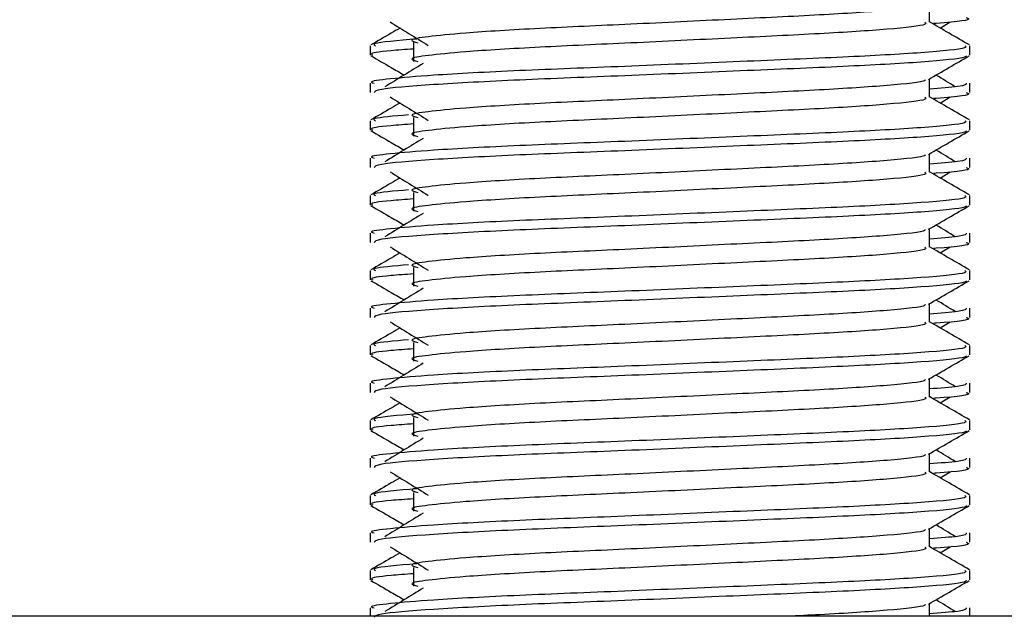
# Model space of a CAD drawing. Header units: millimetres. Extents: x 0 to 420, y 0 to 297.
# Tile 82 of 90: x 325.535 to 326.928, y 201.726 to 202.57. Entities that reach past the tile are written whole.
import ezdxf

# ---------------------------------------------------------------- set-up
doc = ezdxf.new("R2010")
doc.units = ezdxf.units.MM

msp = doc.modelspace()

# ---------------------------------------------------------------- linework, layer by layer
at = {"color": 7, "linetype": 'Continuous', "lineweight": 25}
for p, q in [((326.82215, 202.56663), (326.82215, 202.59248)), ((326.83744, 202.55833), (326.85163, 202.56702)), ((326.03132, 202.53338), (326.03132, 202.52016)), ((326.09236, 202.53777), (326.09236, 202.51126)), ((326.87954, 202.52016), (326.87954, 202.53338)), ((326.03132, 202.48038), (326.03132, 202.46717)), ((326.82215, 202.46061), (326.82215, 202.48646)), ((326.87954, 202.46717), (326.87954, 202.48038)), ((326.83744, 202.45231), (326.85163, 202.461)), ((326.09236, 202.43174), (326.09236, 202.40523)), ((326.03132, 202.42735), (326.03132, 202.41413)), ((326.87954, 202.41413), (326.87954, 202.42735)), ((326.82215, 202.35458), (326.82215, 202.38043)), ((326.03132, 202.37435), (326.03132, 202.36114)), ((326.87954, 202.36114), (326.87954, 202.37435)), ((326.83744, 202.34628), (326.85163, 202.35497)), ((326.03132, 202.32133), (326.03132, 202.3081)), ((326.09236, 202.32571), (326.09236, 202.2992)), ((326.87954, 202.3081), (326.87954, 202.32133)), ((326.03132, 202.26833), (326.03132, 202.25511)), ((326.82215, 202.24855), (326.82215, 202.2744)), ((326.87954, 202.25511), (326.87954, 202.26833)), ((326.83744, 202.24025), (326.85163, 202.24894)), ((326.03132, 202.2153), (326.03132, 202.20208)), ((326.09236, 202.21968), (326.09236, 202.19318)), ((326.87954, 202.20208), (326.87954, 202.2153)), ((326.82215, 202.14252), (326.82215, 202.16837)), ((326.03132, 202.1623), (326.03132, 202.14908)), ((326.87954, 202.14908), (326.87954, 202.1623)), ((326.83744, 202.13422), (326.85163, 202.14291)), ((326.09236, 202.11365), (326.09236, 202.08715)), ((326.03132, 202.10927), (326.03132, 202.09605)), ((326.87954, 202.09605), (326.87954, 202.10927)), ((326.03132, 202.05627), (326.03132, 202.04306)), ((326.82215, 202.0365), (326.82215, 202.06235)), ((326.87954, 202.04306), (326.87954, 202.05627)), ((326.83744, 202.02819), (326.85163, 202.03689)), ((326.03132, 202.00324), (326.03132, 201.99002)), ((326.09236, 202.00763), (326.09236, 201.98112)), ((326.87954, 201.99002), (326.87954, 202.00324)), ((326.03132, 201.95024), (326.03132, 201.93703)), ((326.82215, 201.93047), (326.82215, 201.95632)), ((326.87954, 201.93703), (326.87954, 201.95024)), ((326.83744, 201.92217), (326.85163, 201.93086)), ((326.03132, 201.89721), (326.03132, 201.88399)), ((326.09236, 201.9016), (326.09236, 201.87509)), ((326.87954, 201.88399), (326.87954, 201.89721)), ((326.82215, 201.82444), (326.82215, 201.85029)), ((326.03132, 201.84422), (326.03132, 201.831)), ((326.87954, 201.831), (326.87954, 201.84422)), ((326.83744, 201.81614), (326.85163, 201.82483)), ((326.03132, 201.79119), (326.03132, 201.77797)), ((326.09236, 201.79557), (326.09236, 201.76906)), ((326.87954, 201.77797), (326.87954, 201.79119)), ((326.03132, 201.73819), (326.03132, 201.72637)), ((326.82215, 201.72637), (326.82215, 201.74426)), ((326.87954, 201.72637), (326.87954, 201.73819)), ((328.84105, 201.72637), (323.3011, 201.72637))]:
    msp.add_line(p, q, dxfattribs=at)
for points, knots in [([(326.81564, 202.59174), (326.81608, 202.59114), (326.81803, 202.58848), (326.7681, 202.58302), (326.67223, 202.57684), (326.54189, 202.57067), (326.40036, 202.56367), (326.26632, 202.55781), (326.16727, 202.55179), (326.11018, 202.54603), (326.08353, 202.5418), (326.09392, 202.53894), (326.09855, 202.53767)], [0, 0, 0, 0, 0.0351066, 0.1561349, 0.2739528, 0.3916527, 0.5126988, 0.6290926, 0.7484115, 0.8401345, 0.9287498, 1, 1, 1, 1]), ([(326.87404, 202.57319), (326.87558, 202.5727), (326.88346, 202.57016), (326.86432, 202.5671), (326.82913, 202.56483), (326.82791, 202.56475)], [0, 0, 0, 0, 0.1902956, 0.9720933, 1, 1, 1, 1]), ([(326.07341, 202.55833), (326.06924, 202.55592), (326.05547, 202.54795), (326.04171, 202.53999), (326.03212, 202.53444)], [0, 0, 0, 0, 0.30333814, 1, 1, 1, 1]), ([(326.05922, 202.56702), (326.06826, 202.56149), (326.08634, 202.55042), (326.10437, 202.53935), (326.11339, 202.53382)], [0, 0, 0, 0, 0.5000113, 1, 1, 1, 1]), ([(326.81581, 202.56655), (326.81697, 202.56553), (326.82045, 202.56244), (326.76883, 202.55652), (326.67204, 202.55034), (326.54194, 202.54417), (326.40035, 202.53717), (326.26633, 202.5313), (326.16726, 202.52528), (326.11019, 202.51953), (326.08353, 202.5153), (326.09392, 202.51244), (326.09854, 202.51117)], [0, 0, 0, 0, 0.059132, 0.1771634, 0.2920638, 0.4068492, 0.5248979, 0.6384095, 0.7547738, 0.8442256, 0.9306466, 1, 1, 1, 1]), ([(326.87874, 202.53444), (326.86915, 202.53999), (326.85028, 202.5509), (326.83142, 202.56182), (326.82215, 202.56719)], [0, 0, 0, 0, 0.5083681, 1, 1, 1, 1]), ([(326.09693, 202.54284), (326.07062, 202.54062), (326.03188, 202.53736), (326.03701, 202.53435), (326.03866, 202.53338)], [0, 0, 0, 0, 0.67899494, 1, 1, 1, 1]), ([(326.8722, 202.53338), (326.87351, 202.53237), (326.87749, 202.5293), (326.81786, 202.52339), (326.70594, 202.5172), (326.55549, 202.51103), (326.39169, 202.50403), (326.23686, 202.49817), (326.12176, 202.49215), (326.0573, 202.48639), (326.02783, 202.48292), (326.03496, 202.48086), (326.03662, 202.48038)], [0, 0, 0, 0, 0.0610772, 0.1845123, 0.3046768, 0.4247211, 0.5481742, 0.6668878, 0.7885815, 0.8821287, 0.9725098, 1, 1, 1, 1]), ([(326.03232, 202.51909), (326.04191, 202.51354), (326.05755, 202.50449), (326.07319, 202.49544), (326.07924, 202.49194)], [0, 0, 0, 0, 0.6131696, 1, 1, 1, 1]), ([(326.09236, 202.52873), (326.08108, 202.5279), (326.04643, 202.52537), (326.0299, 202.52268), (326.03391, 202.52063), (326.03484, 202.52016)], [0, 0, 0, 0, 0.2705432, 0.831179, 1, 1, 1, 1]), ([(326.87447, 202.51902), (326.87414, 202.51836), (326.87279, 202.51563), (326.818, 202.51013), (326.70592, 202.50395), (326.55546, 202.49778), (326.39185, 202.49078), (326.23628, 202.48492), (326.11387, 202.47835), (326.04009, 202.4721), (326.03778, 202.46862), (326.03681, 202.46717)], [0, 0, 0, 0, 0.0399117, 0.1661575, 0.2890582, 0.4118359, 0.5381002, 0.6595169, 0.7839817, 0.9096926, 1, 1, 1, 1]), ([(326.821, 202.48579), (326.83059, 202.49134), (326.84976, 202.50245), (326.86894, 202.51354), (326.87853, 202.51909)], [0, 0, 0, 0, 0.4999356, 1, 1, 1, 1]), ([(326.10606, 202.50837), (326.09703, 202.50283), (326.07895, 202.49177), (326.06092, 202.4807), (326.0519, 202.47516)], [0, 0, 0, 0, 0.49999, 1, 1, 1, 1]), ([(326.85895, 202.47516), (326.84994, 202.4807), (326.84083, 202.48629), (326.8317, 202.49188), (326.83161, 202.49194)], [0, 0, 0, 0, 0.9898318, 1, 1, 1, 1]), ([(326.81564, 202.48571), (326.81608, 202.48511), (326.81803, 202.48245), (326.7681, 202.47699), (326.67223, 202.47082), (326.54189, 202.46464), (326.40036, 202.45765), (326.26632, 202.45178), (326.16727, 202.44576), (326.11018, 202.44001), (326.08353, 202.43577), (326.09392, 202.43291), (326.09855, 202.43164)], [0, 0, 0, 0, 0.0351066, 0.1561349, 0.2739528, 0.3916527, 0.5126988, 0.6290926, 0.7484115, 0.8401345, 0.9287498, 1, 1, 1, 1]), ([(326.87424, 202.48038), (326.87447, 202.4788), (326.87488, 202.47612), (326.83746, 202.47321), (326.82215, 202.47202)], [0, 0, 0, 0, 0.5906829, 1, 1, 1, 1]), ([(326.05922, 202.461), (326.06826, 202.45546), (326.08634, 202.44439), (326.10437, 202.43332), (326.11339, 202.42779)], [0, 0, 0, 0, 0.5000113, 1, 1, 1, 1]), ([(326.81581, 202.46053), (326.81697, 202.4595), (326.82045, 202.45642), (326.76883, 202.45049), (326.67204, 202.44431), (326.54194, 202.43814), (326.40035, 202.43114), (326.26633, 202.42527), (326.16726, 202.41925), (326.11019, 202.4135), (326.08353, 202.40927), (326.09392, 202.40641), (326.09854, 202.40514)], [0, 0, 0, 0, 0.059132, 0.1771634, 0.2920638, 0.4068492, 0.5248979, 0.6384095, 0.7547738, 0.8442256, 0.9306466, 1, 1, 1, 1]), ([(326.87874, 202.42841), (326.86915, 202.43396), (326.85028, 202.44487), (326.83142, 202.45579), (326.82215, 202.46116)], [0, 0, 0, 0, 0.5083681, 1, 1, 1, 1]), ([(326.87404, 202.46717), (326.87558, 202.46667), (326.88346, 202.46413), (326.86432, 202.46107), (326.82913, 202.4588), (326.82791, 202.45872)], [0, 0, 0, 0, 0.1902956, 0.9720933, 1, 1, 1, 1]), ([(326.07341, 202.45231), (326.06924, 202.44989), (326.05547, 202.44192), (326.04171, 202.43396), (326.03212, 202.42841)], [0, 0, 0, 0, 0.3033381, 1, 1, 1, 1]), ([(326.08545, 202.43553), (326.06468, 202.43375), (326.03171, 202.43093), (326.03678, 202.42832), (326.03866, 202.42735)], [0, 0, 0, 0, 0.6298517, 1, 1, 1, 1]), ([(326.8722, 202.42735), (326.87351, 202.42634), (326.87749, 202.42327), (326.81786, 202.41736), (326.70594, 202.41117), (326.55549, 202.405), (326.39169, 202.398), (326.23686, 202.39214), (326.12176, 202.38612), (326.0573, 202.38036), (326.02783, 202.37689), (326.03496, 202.37483), (326.03662, 202.37435)], [0, 0, 0, 0, 0.0610772, 0.18451233, 0.30467677, 0.42472105, 0.54817425, 0.66688778, 0.78858149, 0.88212869, 0.97250981, 1, 1, 1, 1]), ([(326.09236, 202.4227), (326.08108, 202.42188), (326.04643, 202.41934), (326.0299, 202.41665), (326.03391, 202.41461), (326.03484, 202.41413)], [0, 0, 0, 0, 0.2705432, 0.831179, 1, 1, 1, 1]), ([(326.03232, 202.41307), (326.04191, 202.40752), (326.05755, 202.39847), (326.07319, 202.38941), (326.07924, 202.38591)], [0, 0, 0, 0, 0.6131696, 1, 1, 1, 1]), ([(326.87447, 202.41299), (326.87414, 202.41234), (326.87279, 202.4096), (326.818, 202.4041), (326.70592, 202.39792), (326.55546, 202.39175), (326.39185, 202.38475), (326.23628, 202.37889), (326.11387, 202.37233), (326.04009, 202.36607), (326.03778, 202.36259), (326.03681, 202.36114)], [0, 0, 0, 0, 0.0399117, 0.1661575, 0.2890582, 0.4118359, 0.5381002, 0.6595169, 0.7839817, 0.9096926, 1, 1, 1, 1]), ([(326.821, 202.37976), (326.83059, 202.38532), (326.84976, 202.39642), (326.86894, 202.40752), (326.87853, 202.41307)], [0, 0, 0, 0, 0.49993563, 1, 1, 1, 1]), ([(326.10606, 202.40234), (326.09703, 202.39681), (326.07895, 202.38574), (326.06092, 202.37467), (326.0519, 202.36914)], [0, 0, 0, 0, 0.49998997, 1, 1, 1, 1]), ([(326.81564, 202.37968), (326.81608, 202.37908), (326.81803, 202.37642), (326.7681, 202.37096), (326.67223, 202.36479), (326.54189, 202.35862), (326.40036, 202.35162), (326.26632, 202.34575), (326.16727, 202.33973), (326.11018, 202.33398), (326.08353, 202.32974), (326.09392, 202.32689), (326.09855, 202.32561)], [0, 0, 0, 0, 0.0351066, 0.1561349, 0.2739528, 0.3916527, 0.5126988, 0.6290926, 0.7484115, 0.8401345, 0.9287498, 1, 1, 1, 1]), ([(326.85895, 202.36914), (326.84994, 202.37467), (326.84083, 202.38026), (326.8317, 202.38585), (326.83161, 202.38591)], [0, 0, 0, 0, 0.9898318, 1, 1, 1, 1]), ([(326.87424, 202.37435), (326.87447, 202.37277), (326.87488, 202.37009), (326.83746, 202.36718), (326.82215, 202.36599)], [0, 0, 0, 0, 0.5906829, 1, 1, 1, 1]), ([(326.05922, 202.35497), (326.06826, 202.34943), (326.08634, 202.33837), (326.10437, 202.3273), (326.11339, 202.32176)], [0, 0, 0, 0, 0.5000113, 1, 1, 1, 1]), ([(326.81581, 202.3545), (326.81697, 202.35347), (326.82045, 202.35039), (326.76883, 202.34447), (326.67204, 202.33828), (326.54194, 202.33211), (326.40035, 202.32511), (326.26633, 202.31925), (326.16726, 202.31323), (326.11019, 202.30747), (326.08353, 202.30324), (326.09392, 202.30038), (326.09854, 202.29911)], [0, 0, 0, 0, 0.059132, 0.1771634, 0.2920638, 0.4068492, 0.5248979, 0.6384095, 0.7547738, 0.8442256, 0.9306466, 1, 1, 1, 1]), ([(326.87874, 202.32238), (326.86915, 202.32793), (326.85028, 202.33884), (326.83142, 202.34976), (326.82215, 202.35513)], [0, 0, 0, 0, 0.5083681, 1, 1, 1, 1]), ([(326.87404, 202.36114), (326.87558, 202.36064), (326.88346, 202.35811), (326.86432, 202.35504), (326.82913, 202.35277), (326.82791, 202.35269)], [0, 0, 0, 0, 0.1902956, 0.9720933, 1, 1, 1, 1]), ([(326.07341, 202.34628), (326.06924, 202.34386), (326.05547, 202.33589), (326.04171, 202.32793), (326.03212, 202.32238)], [0, 0, 0, 0, 0.3033381, 1, 1, 1, 1]), ([(326.8722, 202.32133), (326.87351, 202.32031), (326.87749, 202.31724), (326.81786, 202.31133), (326.70594, 202.30515), (326.55549, 202.29898), (326.39169, 202.29198), (326.23686, 202.28611), (326.12176, 202.2801), (326.0573, 202.27433), (326.02783, 202.27086), (326.03496, 202.26881), (326.03662, 202.26833)], [0, 0, 0, 0, 0.0610772, 0.1845123, 0.3046768, 0.4247211, 0.5481742, 0.6668878, 0.7885815, 0.8821287, 0.9725098, 1, 1, 1, 1]), ([(326.08545, 202.32951), (326.06468, 202.32773), (326.03171, 202.3249), (326.03678, 202.32229), (326.03866, 202.32133)], [0, 0, 0, 0, 0.62985174, 1, 1, 1, 1]), ([(326.03232, 202.30704), (326.04191, 202.30149), (326.05755, 202.29244), (326.07319, 202.28338), (326.07924, 202.27988)], [0, 0, 0, 0, 0.6131696, 1, 1, 1, 1]), ([(326.09236, 202.31667), (326.08108, 202.31585), (326.04643, 202.31331), (326.0299, 202.31062), (326.03391, 202.30858), (326.03484, 202.3081)], [0, 0, 0, 0, 0.2705432, 0.831179, 1, 1, 1, 1]), ([(326.87447, 202.30697), (326.87414, 202.30631), (326.87279, 202.30357), (326.818, 202.29808), (326.70592, 202.29189), (326.55546, 202.28572), (326.39185, 202.27872), (326.23628, 202.27286), (326.11387, 202.2663), (326.04009, 202.26004), (326.03778, 202.25657), (326.03681, 202.25511)], [0, 0, 0, 0, 0.0399117, 0.1661575, 0.2890582, 0.4118359, 0.5381002, 0.6595169, 0.7839817, 0.9096926, 1, 1, 1, 1]), ([(326.821, 202.27374), (326.83059, 202.27929), (326.84976, 202.29039), (326.86894, 202.30149), (326.87853, 202.30704)], [0, 0, 0, 0, 0.4999356, 1, 1, 1, 1]), ([(326.10606, 202.29631), (326.09703, 202.29078), (326.07895, 202.27971), (326.06092, 202.26864), (326.0519, 202.26311)], [0, 0, 0, 0, 0.49999, 1, 1, 1, 1]), ([(326.85895, 202.26311), (326.84994, 202.26864), (326.84083, 202.27423), (326.8317, 202.27982), (326.83161, 202.27988)], [0, 0, 0, 0, 0.9898318, 1, 1, 1, 1]), ([(326.81564, 202.27365), (326.81608, 202.27306), (326.81803, 202.27039), (326.7681, 202.26494), (326.67223, 202.25876), (326.54189, 202.25259), (326.40036, 202.24559), (326.26632, 202.23973), (326.16727, 202.23371), (326.11018, 202.22795), (326.08353, 202.22372), (326.09392, 202.22086), (326.09855, 202.21958)], [0, 0, 0, 0, 0.0351066, 0.1561349, 0.2739528, 0.3916527, 0.5126988, 0.6290926, 0.7484115, 0.8401345, 0.9287498, 1, 1, 1, 1]), ([(326.87424, 202.26833), (326.87447, 202.26674), (326.87488, 202.26407), (326.83746, 202.26115), (326.82215, 202.25996)], [0, 0, 0, 0, 0.5906829, 1, 1, 1, 1]), ([(326.87404, 202.25511), (326.87558, 202.25461), (326.88346, 202.25208), (326.86432, 202.24902), (326.82913, 202.24674), (326.82791, 202.24666)], [0, 0, 0, 0, 0.1902956, 0.9720933, 1, 1, 1, 1]), ([(326.07341, 202.24025), (326.06924, 202.23783), (326.05547, 202.22987), (326.04171, 202.2219), (326.03212, 202.21636)], [0, 0, 0, 0, 0.3033381, 1, 1, 1, 1]), ([(326.05922, 202.24894), (326.06826, 202.24341), (326.08634, 202.23234), (326.10437, 202.22127), (326.11339, 202.21573)], [0, 0, 0, 0, 0.5000113, 1, 1, 1, 1]), ([(326.81581, 202.24847), (326.81697, 202.24744), (326.82045, 202.24436), (326.76883, 202.23844), (326.67204, 202.23225), (326.54194, 202.22608), (326.40035, 202.21908), (326.26633, 202.21322), (326.16726, 202.2072), (326.11019, 202.20144), (326.08353, 202.19721), (326.09392, 202.19436), (326.09854, 202.19308)], [0, 0, 0, 0, 0.059132, 0.1771634, 0.2920638, 0.4068492, 0.5248979, 0.6384095, 0.7547738, 0.8442256, 0.9306466, 1, 1, 1, 1]), ([(326.87874, 202.21636), (326.86915, 202.2219), (326.85028, 202.23282), (326.83142, 202.24373), (326.82215, 202.2491)], [0, 0, 0, 0, 0.5083681, 1, 1, 1, 1]), ([(326.08545, 202.22348), (326.06468, 202.2217), (326.03171, 202.21887), (326.03678, 202.21626), (326.03866, 202.2153)], [0, 0, 0, 0, 0.62985174, 1, 1, 1, 1]), ([(326.8722, 202.2153), (326.87351, 202.21428), (326.87749, 202.21121), (326.81786, 202.20531), (326.70594, 202.19912), (326.55549, 202.19295), (326.39169, 202.18595), (326.23686, 202.18008), (326.12176, 202.17407), (326.0573, 202.1683), (326.02783, 202.16484), (326.03496, 202.16278), (326.03662, 202.1623)], [0, 0, 0, 0, 0.0610772, 0.1845123, 0.3046768, 0.4247211, 0.5481742, 0.6668878, 0.7885815, 0.8821287, 0.9725098, 1, 1, 1, 1]), ([(326.09236, 202.21065), (326.08108, 202.20982), (326.04643, 202.20728), (326.0299, 202.2046), (326.03391, 202.20255), (326.03484, 202.20208)], [0, 0, 0, 0, 0.2705432, 0.831179, 1, 1, 1, 1]), ([(326.03232, 202.20101), (326.04191, 202.19546), (326.05755, 202.18641), (326.07319, 202.17736), (326.07924, 202.17385)], [0, 0, 0, 0, 0.6131696, 1, 1, 1, 1]), ([(326.87447, 202.20094), (326.87414, 202.20028), (326.87279, 202.19754), (326.818, 202.19205), (326.70592, 202.18587), (326.55546, 202.1797), (326.39185, 202.1727), (326.23628, 202.16683), (326.11387, 202.16027), (326.04009, 202.15402), (326.03778, 202.15054), (326.03681, 202.14908)], [0, 0, 0, 0, 0.0399117, 0.1661575, 0.2890582, 0.4118359, 0.5381002, 0.6595169, 0.7839817, 0.9096926, 1, 1, 1, 1]), ([(326.821, 202.16771), (326.83059, 202.17326), (326.84976, 202.18436), (326.86894, 202.19546), (326.87853, 202.20101)], [0, 0, 0, 0, 0.4999356, 1, 1, 1, 1]), ([(326.10606, 202.19028), (326.09703, 202.18475), (326.07895, 202.17368), (326.06092, 202.16261), (326.0519, 202.15708)], [0, 0, 0, 0, 0.49999, 1, 1, 1, 1]), ([(326.81564, 202.16763), (326.81608, 202.16703), (326.81803, 202.16436), (326.7681, 202.15891), (326.67223, 202.15273), (326.54189, 202.14656), (326.40036, 202.13956), (326.26632, 202.1337), (326.16727, 202.12768), (326.11018, 202.12192), (326.08353, 202.11769), (326.09392, 202.11483), (326.09855, 202.11356)], [0, 0, 0, 0, 0.0351066, 0.1561349, 0.2739528, 0.3916527, 0.5126988, 0.6290926, 0.7484115, 0.8401345, 0.9287498, 1, 1, 1, 1]), ([(326.85895, 202.15708), (326.84994, 202.16261), (326.84083, 202.16821), (326.8317, 202.1738), (326.83161, 202.17385)], [0, 0, 0, 0, 0.9898318, 1, 1, 1, 1]), ([(326.87424, 202.1623), (326.87447, 202.16072), (326.87488, 202.15804), (326.83746, 202.15512), (326.82215, 202.15393)], [0, 0, 0, 0, 0.5906829, 1, 1, 1, 1]), ([(326.05922, 202.14291), (326.06826, 202.13738), (326.08634, 202.12631), (326.10437, 202.11524), (326.11339, 202.10971)], [0, 0, 0, 0, 0.5000113, 1, 1, 1, 1]), ([(326.81581, 202.14244), (326.81697, 202.14141), (326.82045, 202.13833), (326.76883, 202.13241), (326.67204, 202.12622), (326.54194, 202.12005), (326.40035, 202.11306), (326.26633, 202.10719), (326.16726, 202.10117), (326.11019, 202.09542), (326.08353, 202.09118), (326.09392, 202.08833), (326.09854, 202.08706)], [0, 0, 0, 0, 0.05913196, 0.17716337, 0.29206379, 0.4068492, 0.5248979, 0.63840949, 0.75477382, 0.84422556, 0.93064656, 1, 1, 1, 1]), ([(326.87874, 202.11033), (326.86915, 202.11588), (326.85028, 202.12679), (326.83142, 202.13771), (326.82215, 202.14307)], [0, 0, 0, 0, 0.5083681, 1, 1, 1, 1]), ([(326.87404, 202.14908), (326.87558, 202.14859), (326.88346, 202.14605), (326.86432, 202.14299), (326.82913, 202.14072), (326.82791, 202.14064)], [0, 0, 0, 0, 0.1902956, 0.9720933, 1, 1, 1, 1]), ([(326.07341, 202.13422), (326.06924, 202.13181), (326.05547, 202.12384), (326.04171, 202.11588), (326.03212, 202.11033)], [0, 0, 0, 0, 0.3033381, 1, 1, 1, 1]), ([(326.08545, 202.11745), (326.06468, 202.11567), (326.03171, 202.11284), (326.03678, 202.11024), (326.03866, 202.10927)], [0, 0, 0, 0, 0.6298517, 1, 1, 1, 1]), ([(326.8722, 202.10927), (326.87351, 202.10825), (326.87749, 202.10519), (326.81786, 202.09928), (326.70594, 202.09309), (326.55549, 202.08692), (326.39169, 202.07992), (326.23686, 202.07406), (326.12176, 202.06804), (326.0573, 202.06228), (326.02783, 202.05881), (326.03496, 202.05675), (326.03662, 202.05627)], [0, 0, 0, 0, 0.0610772, 0.1845123, 0.3046768, 0.4247211, 0.5481742, 0.6668878, 0.7885815, 0.8821287, 0.9725098, 1, 1, 1, 1]), ([(326.09236, 202.10462), (326.08108, 202.10379), (326.04643, 202.10126), (326.0299, 202.09857), (326.03391, 202.09652), (326.03484, 202.09605)], [0, 0, 0, 0, 0.2705432, 0.831179, 1, 1, 1, 1]), ([(326.03232, 202.09498), (326.04191, 202.08943), (326.05755, 202.08038), (326.07319, 202.07133), (326.07924, 202.06783)], [0, 0, 0, 0, 0.6131696, 1, 1, 1, 1]), ([(326.87447, 202.09491), (326.87414, 202.09425), (326.87279, 202.09152), (326.818, 202.08602), (326.70592, 202.07984), (326.55546, 202.07367), (326.39185, 202.06667), (326.23628, 202.06081), (326.11387, 202.05424), (326.04009, 202.04799), (326.03778, 202.04451), (326.03681, 202.04306)], [0, 0, 0, 0, 0.0399117, 0.1661575, 0.2890582, 0.4118359, 0.5381002, 0.6595169, 0.7839817, 0.9096926, 1, 1, 1, 1]), ([(326.10606, 202.08426), (326.09703, 202.07872), (326.07895, 202.06765), (326.06092, 202.05659), (326.0519, 202.05105)], [0, 0, 0, 0, 0.49999, 1, 1, 1, 1]), ([(326.821, 202.06168), (326.83059, 202.06723), (326.84976, 202.07834), (326.86894, 202.08943), (326.87853, 202.09498)], [0, 0, 0, 0, 0.4999356, 1, 1, 1, 1]), ([(326.81564, 202.0616), (326.81608, 202.061), (326.81803, 202.05834), (326.7681, 202.05288), (326.67223, 202.04671), (326.54189, 202.04053), (326.40036, 202.03353), (326.26632, 202.02767), (326.16727, 202.02165), (326.11018, 202.0159), (326.08353, 202.01166), (326.09392, 202.0088), (326.09855, 202.00753)], [0, 0, 0, 0, 0.0351066, 0.1561349, 0.2739528, 0.3916527, 0.5126988, 0.6290926, 0.7484115, 0.8401345, 0.9287498, 1, 1, 1, 1]), ([(326.87424, 202.05627), (326.87447, 202.05469), (326.87488, 202.05201), (326.83746, 202.0491), (326.82215, 202.0479)], [0, 0, 0, 0, 0.5906829, 1, 1, 1, 1]), ([(326.85895, 202.05105), (326.84994, 202.05659), (326.84083, 202.06218), (326.8317, 202.06777), (326.83161, 202.06783)], [0, 0, 0, 0, 0.98983176, 1, 1, 1, 1]), ([(326.87404, 202.04306), (326.87558, 202.04256), (326.88346, 202.04002), (326.86432, 202.03696), (326.82913, 202.03469), (326.82791, 202.03461)], [0, 0, 0, 0, 0.1902956, 0.9720933, 1, 1, 1, 1]), ([(326.07341, 202.02819), (326.06924, 202.02578), (326.05547, 202.01781), (326.04171, 202.00985), (326.03212, 202.0043)], [0, 0, 0, 0, 0.3033381, 1, 1, 1, 1]), ([(326.05922, 202.03689), (326.06826, 202.03135), (326.08634, 202.02028), (326.10437, 202.00921), (326.11339, 202.00368)], [0, 0, 0, 0, 0.5000113, 1, 1, 1, 1]), ([(326.81581, 202.03642), (326.81697, 202.03539), (326.82045, 202.03231), (326.76883, 202.02638), (326.67204, 202.0202), (326.54194, 202.01403), (326.40035, 202.00703), (326.26633, 202.00116), (326.16726, 201.99514), (326.11019, 201.98939), (326.08353, 201.98516), (326.09392, 201.9823), (326.09854, 201.98103)], [0, 0, 0, 0, 0.059132, 0.1771634, 0.2920638, 0.4068492, 0.5248979, 0.6384095, 0.7547738, 0.8442256, 0.9306466, 1, 1, 1, 1]), ([(326.87874, 202.0043), (326.86915, 202.00985), (326.85028, 202.02076), (326.83142, 202.03168), (326.82215, 202.03705)], [0, 0, 0, 0, 0.5083681, 1, 1, 1, 1]), ([(326.8722, 202.00324), (326.87351, 202.00223), (326.87749, 201.99916), (326.81786, 201.99325), (326.70594, 201.98706), (326.55549, 201.98089), (326.39169, 201.97389), (326.23686, 201.96803), (326.12176, 201.96201), (326.0573, 201.95625), (326.02783, 201.95278), (326.03496, 201.95072), (326.03662, 201.95024)], [0, 0, 0, 0, 0.0610772, 0.1845123, 0.3046768, 0.4247211, 0.5481742, 0.6668878, 0.7885815, 0.8821287, 0.9725098, 1, 1, 1, 1]), ([(326.09693, 202.0127), (326.07062, 202.01048), (326.03188, 202.00722), (326.03701, 202.00421), (326.03866, 202.00324)], [0, 0, 0, 0, 0.6789949, 1, 1, 1, 1]), ([(326.03232, 201.98896), (326.04191, 201.98341), (326.05755, 201.97435), (326.07319, 201.9653), (326.07924, 201.9618)], [0, 0, 0, 0, 0.6131696, 1, 1, 1, 1]), ([(326.09236, 201.99859), (326.08108, 201.99776), (326.04643, 201.99523), (326.0299, 201.99254), (326.03391, 201.9905), (326.03484, 201.99002)], [0, 0, 0, 0, 0.2705432, 0.831179, 1, 1, 1, 1]), ([(326.87447, 201.98888), (326.87414, 201.98823), (326.87279, 201.98549), (326.818, 201.97999), (326.70592, 201.97381), (326.55546, 201.96764), (326.39185, 201.96064), (326.23628, 201.95478), (326.11387, 201.94822), (326.04009, 201.94196), (326.03778, 201.93848), (326.03681, 201.93703)], [0, 0, 0, 0, 0.0399117, 0.1661575, 0.2890582, 0.4118359, 0.5381002, 0.6595169, 0.7839817, 0.9096926, 1, 1, 1, 1]), ([(326.821, 201.95565), (326.83059, 201.9612), (326.84976, 201.97231), (326.86894, 201.98341), (326.87853, 201.98896)], [0, 0, 0, 0, 0.4999356, 1, 1, 1, 1]), ([(326.10606, 201.97823), (326.09703, 201.97269), (326.07895, 201.96163), (326.06092, 201.95056), (326.0519, 201.94503)], [0, 0, 0, 0, 0.49999, 1, 1, 1, 1]), ([(326.85895, 201.94503), (326.84994, 201.95056), (326.84083, 201.95615), (326.8317, 201.96174), (326.83161, 201.9618)], [0, 0, 0, 0, 0.9898318, 1, 1, 1, 1]), ([(326.81564, 201.95557), (326.81608, 201.95497), (326.81803, 201.95231), (326.7681, 201.94685), (326.67223, 201.94068), (326.54189, 201.93451), (326.40036, 201.92751), (326.26632, 201.92164), (326.16727, 201.91562), (326.11018, 201.90987), (326.08353, 201.90563), (326.09392, 201.90277), (326.09855, 201.9015)], [0, 0, 0, 0, 0.0351066, 0.1561349, 0.2739528, 0.3916527, 0.5126988, 0.6290926, 0.7484115, 0.8401345, 0.9287498, 1, 1, 1, 1]), ([(326.87424, 201.95024), (326.87447, 201.94866), (326.87488, 201.94598), (326.83746, 201.94307), (326.82215, 201.94188)], [0, 0, 0, 0, 0.5906829, 1, 1, 1, 1]), ([(326.05922, 201.93086), (326.06826, 201.92532), (326.08634, 201.91426), (326.10437, 201.90319), (326.11339, 201.89765)], [0, 0, 0, 0, 0.5000113, 1, 1, 1, 1]), ([(326.81581, 201.93039), (326.81697, 201.92936), (326.82045, 201.92628), (326.76883, 201.92036), (326.67204, 201.91417), (326.54194, 201.908), (326.40035, 201.901), (326.26633, 201.89514), (326.16726, 201.88912), (326.11019, 201.88336), (326.08353, 201.87913), (326.09392, 201.87627), (326.09854, 201.875)], [0, 0, 0, 0, 0.059132, 0.1771634, 0.2920638, 0.4068492, 0.5248979, 0.6384095, 0.7547738, 0.8442256, 0.9306466, 1, 1, 1, 1]), ([(326.87874, 201.89827), (326.86915, 201.90382), (326.85028, 201.91473), (326.83142, 201.92565), (326.82215, 201.93102)], [0, 0, 0, 0, 0.5083681, 1, 1, 1, 1]), ([(326.87404, 201.93703), (326.87558, 201.93653), (326.88346, 201.934), (326.86432, 201.93093), (326.82913, 201.92866), (326.82791, 201.92858)], [0, 0, 0, 0, 0.1902956, 0.9720933, 1, 1, 1, 1]), ([(326.07341, 201.92217), (326.06924, 201.91975), (326.05547, 201.91178), (326.04171, 201.90382), (326.03212, 201.89827)], [0, 0, 0, 0, 0.3033381, 1, 1, 1, 1]), ([(326.09693, 201.90667), (326.07062, 201.90446), (326.03188, 201.90119), (326.03701, 201.89818), (326.03866, 201.89721)], [0, 0, 0, 0, 0.6789949, 1, 1, 1, 1]), ([(326.8722, 201.89721), (326.87351, 201.8962), (326.87749, 201.89313), (326.81786, 201.88722), (326.70594, 201.88104), (326.55549, 201.87487), (326.39169, 201.86787), (326.23686, 201.862), (326.12176, 201.85598), (326.0573, 201.85022), (326.02783, 201.84675), (326.03496, 201.8447), (326.03662, 201.84422)], [0, 0, 0, 0, 0.0610772, 0.1845123, 0.3046768, 0.4247211, 0.5481742, 0.6668878, 0.7885815, 0.8821287, 0.9725098, 1, 1, 1, 1]), ([(326.09236, 201.89256), (326.08108, 201.89174), (326.04643, 201.8892), (326.0299, 201.88651), (326.03391, 201.88447), (326.03484, 201.88399)], [0, 0, 0, 0, 0.2705432, 0.831179, 1, 1, 1, 1]), ([(326.03232, 201.88293), (326.04191, 201.87738), (326.05755, 201.86833), (326.07319, 201.85927), (326.07924, 201.85577)], [0, 0, 0, 0, 0.6131696, 1, 1, 1, 1]), ([(326.87447, 201.88286), (326.87414, 201.8822), (326.87279, 201.87946), (326.818, 201.87396), (326.70592, 201.86778), (326.55546, 201.86161), (326.39185, 201.85461), (326.23628, 201.84875), (326.11387, 201.84219), (326.04009, 201.83593), (326.03778, 201.83245), (326.03681, 201.831)], [0, 0, 0, 0, 0.0399117, 0.1661575, 0.2890582, 0.4118359, 0.5381002, 0.6595169, 0.7839817, 0.9096926, 1, 1, 1, 1]), ([(326.821, 201.84963), (326.83059, 201.85518), (326.84976, 201.86628), (326.86894, 201.87738), (326.87853, 201.88293)], [0, 0, 0, 0, 0.4999356, 1, 1, 1, 1]), ([(326.10606, 201.8722), (326.09703, 201.86667), (326.07895, 201.8556), (326.06092, 201.84453), (326.0519, 201.839)], [0, 0, 0, 0, 0.49999, 1, 1, 1, 1]), ([(326.81564, 201.84954), (326.81608, 201.84894), (326.81803, 201.84628), (326.7681, 201.84082), (326.67223, 201.83465), (326.54189, 201.82848), (326.40036, 201.82148), (326.26632, 201.81561), (326.16727, 201.8096), (326.11018, 201.80384), (326.08353, 201.79961), (326.09392, 201.79675), (326.09855, 201.79547)], [0, 0, 0, 0, 0.0351066, 0.1561349, 0.2739528, 0.3916527, 0.5126988, 0.6290926, 0.7484115, 0.8401345, 0.9287498, 1, 1, 1, 1]), ([(326.85895, 201.839), (326.84994, 201.84453), (326.84083, 201.85012), (326.8317, 201.85571), (326.83161, 201.85577)], [0, 0, 0, 0, 0.9898318, 1, 1, 1, 1]), ([(326.87424, 201.84422), (326.87447, 201.84263), (326.87488, 201.83996), (326.83746, 201.83704), (326.82215, 201.83585)], [0, 0, 0, 0, 0.5906829, 1, 1, 1, 1]), ([(326.05922, 201.82483), (326.06826, 201.8193), (326.08634, 201.80823), (326.10437, 201.79716), (326.11339, 201.79162)], [0, 0, 0, 0, 0.5000113, 1, 1, 1, 1]), ([(326.81581, 201.82436), (326.81697, 201.82333), (326.82045, 201.82025), (326.76883, 201.81433), (326.67204, 201.80814), (326.54194, 201.80197), (326.40035, 201.79497), (326.26633, 201.78911), (326.16726, 201.78309), (326.11019, 201.77733), (326.08353, 201.7731), (326.09392, 201.77024), (326.09854, 201.76897)], [0, 0, 0, 0, 0.059132, 0.1771634, 0.2920638, 0.4068492, 0.5248979, 0.6384095, 0.7547738, 0.8442256, 0.9306466, 1, 1, 1, 1]), ([(326.87874, 201.79224), (326.86915, 201.79779), (326.85028, 201.80871), (326.83142, 201.81962), (326.82215, 201.82499)], [0, 0, 0, 0, 0.50836813, 1, 1, 1, 1]), ([(326.87404, 201.831), (326.87558, 201.8305), (326.88346, 201.82797), (326.86432, 201.82491), (326.82913, 201.82263), (326.82791, 201.82255)], [0, 0, 0, 0, 0.1902956, 0.9720933, 1, 1, 1, 1]), ([(326.07341, 201.81614), (326.06924, 201.81372), (326.05547, 201.80576), (326.04171, 201.79779), (326.03212, 201.79224)], [0, 0, 0, 0, 0.3033381, 1, 1, 1, 1]), ([(326.8722, 201.79119), (326.87351, 201.79017), (326.87749, 201.7871), (326.81786, 201.78119), (326.70594, 201.77501), (326.55549, 201.76884), (326.39169, 201.76184), (326.23686, 201.75597), (326.12176, 201.74996), (326.0573, 201.74419), (326.02783, 201.74073), (326.03496, 201.73867), (326.03662, 201.73819)], [0, 0, 0, 0, 0.0610772, 0.1845123, 0.3046768, 0.4247211, 0.5481742, 0.6668878, 0.7885815, 0.8821287, 0.9725098, 1, 1, 1, 1]), ([(326.09693, 201.80065), (326.07062, 201.79843), (326.03188, 201.79516), (326.03701, 201.79215), (326.03866, 201.79119)], [0, 0, 0, 0, 0.6789949, 1, 1, 1, 1]), ([(326.03232, 201.7769), (326.04191, 201.77135), (326.05755, 201.7623), (326.07319, 201.75324), (326.07924, 201.74974)], [0, 0, 0, 0, 0.6131696, 1, 1, 1, 1]), ([(326.09236, 201.78653), (326.08108, 201.78571), (326.04643, 201.78317), (326.0299, 201.78048), (326.03391, 201.77844), (326.03484, 201.77797)], [0, 0, 0, 0, 0.2705432, 0.831179, 1, 1, 1, 1]), ([(326.87447, 201.77683), (326.87414, 201.77617), (326.87279, 201.77343), (326.818, 201.76794), (326.70592, 201.76175), (326.55546, 201.75558), (326.39185, 201.74858), (326.23628, 201.74272), (326.11387, 201.73616), (326.04009, 201.72991), (326.03778, 201.72643), (326.03681, 201.72497)], [0, 0, 0, 0, 0.0399117, 0.1661575, 0.2890582, 0.4118359, 0.5381002, 0.6595169, 0.7839817, 0.9096926, 1, 1, 1, 1]), ([(326.821, 201.7436), (326.83059, 201.74915), (326.84976, 201.76025), (326.86894, 201.77135), (326.87853, 201.7769)], [0, 0, 0, 0, 0.4999356, 1, 1, 1, 1]), ([(326.10606, 201.76617), (326.09703, 201.76064), (326.07895, 201.74957), (326.06092, 201.7385), (326.0519, 201.73297)], [0, 0, 0, 0, 0.49999, 1, 1, 1, 1]), ([(326.85895, 201.73297), (326.84994, 201.7385), (326.84083, 201.74409), (326.8317, 201.74969), (326.83161, 201.74974)], [0, 0, 0, 0, 0.9898318, 1, 1, 1, 1]), ([(326.81564, 201.74352), (326.81609, 201.74292), (326.81809, 201.74025), (326.76703, 201.73478), (326.69521, 201.72997), (326.63681, 201.72712), (326.62134, 201.72637)], [0, 0, 0, 0, 0.1109658, 0.4935152, 0.8659168, 1, 1, 1, 1]), ([(326.87424, 201.73819), (326.87447, 201.73661), (326.87488, 201.73393), (326.83746, 201.73101), (326.82215, 201.72982)], [0, 0, 0, 0, 0.5906829, 1, 1, 1, 1])]:
    msp.add_open_spline(points, degree=3, knots=knots, dxfattribs=at)

doc.saveas('drawing.dxf')
